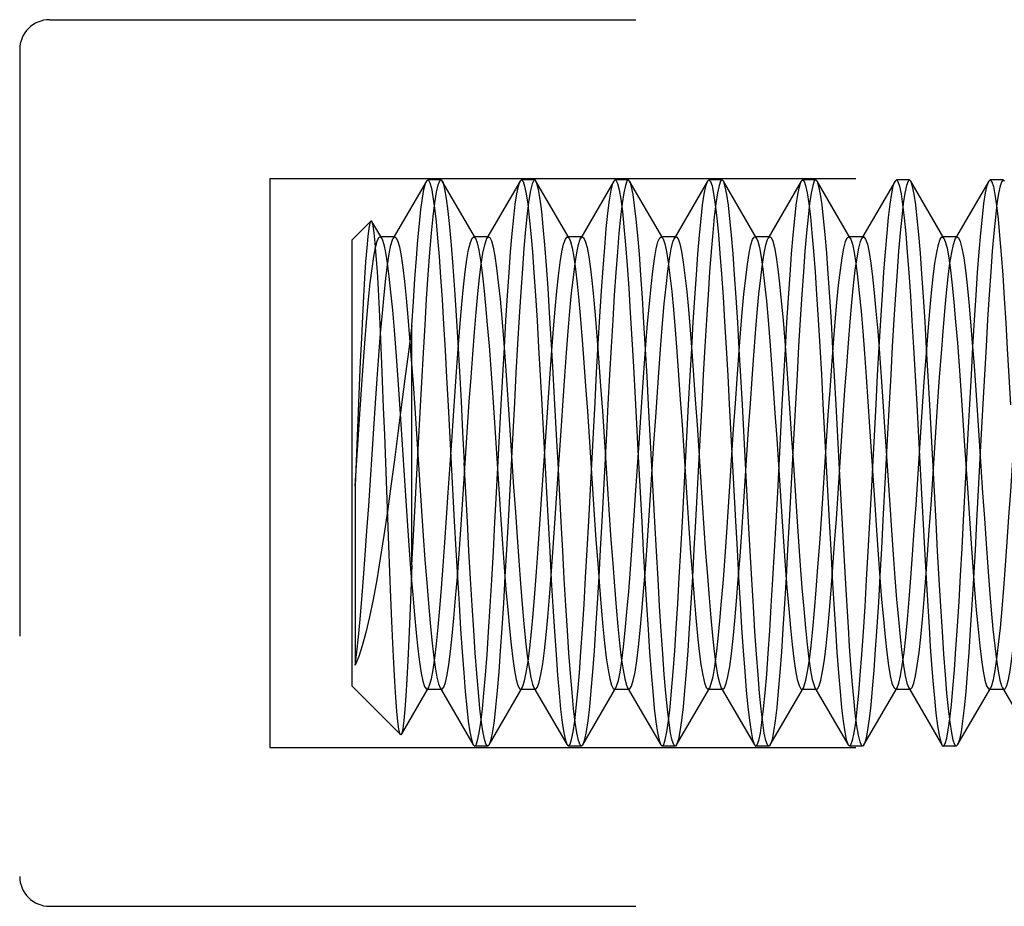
# Model space of a CAD drawing. Header units: inches. Extents: x 0 to 35.6, y 0 to 23.
# Tile 4 of 56: x 4.519 to 4.848, y 3.981 to 4.277. Entities that reach past the tile are written whole.
import ezdxf

# ---------------------------------------------------------------- set-up
doc = ezdxf.new("R2010")
doc.units = ezdxf.units.IN
doc.header["$LTSCALE"] = 1.957805
doc.header["$MEASUREMENT"] = 0
doc.linetypes.add('HIDDEN', pattern=[0.2, 0.1, -0.1])
doc.layers.add('02___PRT_ALL_AXES', color=7, linetype='CONTINUOUS')
doc.layers.add('DEFAULT_2', color=8, linetype='HIDDEN')

msp = doc.modelspace()

# ---------------------------------------------------------------- linework, layer by layer
at = {"layer": '02___PRT_ALL_AXES', "color": 8, "linetype": 'HIDDEN'}
for p, q in [((4.6601, 4.22389), (4.65574, 4.22389)), ((4.6914, 4.22389), (4.68704, 4.22389)), ((4.7227, 4.22389), (4.71834, 4.22389)), ((4.754, 4.22389), (4.74964, 4.22389)), ((4.7853, 4.22389), (4.78094, 4.22389)), ((4.8166, 4.22389), (4.81224, 4.22389)), ((4.8479, 4.22389), (4.84354, 4.22389)), ((4.67575, 4.03489), (4.67139, 4.03489)), ((4.70705, 4.03489), (4.70269, 4.03489)), ((4.73835, 4.03489), (4.73399, 4.03489)), ((4.76965, 4.03489), (4.76529, 4.03489)), ((4.80095, 4.03489), (4.79659, 4.03489)), ((4.83225, 4.03489), (4.82789, 4.03489))]:
    msp.add_line(p, q, dxfattribs=at)
at = {"layer": 'DEFAULT_2', "color": 8, "linetype": 'HIDDEN'}
for p, q in [((4.52944, 4.27739), (4.92744, 4.27739)), ((4.51944, 4.26739), (4.51944, 3.99139)), ((4.60294, 4.22439), (5.04294, 4.22439)), ((4.60294, 4.22439), (4.60294, 4.03439)), ((4.65529, 4.2235), (4.64421, 4.2044)), ((4.67164, 4.2044), (4.66056, 4.2235)), ((4.68659, 4.2235), (4.67551, 4.2044)), ((4.68659, 4.2235), (4.68704, 4.22389)), ((4.70294, 4.2044), (4.69186, 4.2235)), ((4.71789, 4.2235), (4.70681, 4.2044)), ((4.73424, 4.2044), (4.72316, 4.2235)), ((4.74919, 4.2235), (4.73811, 4.2044)), ((4.74919, 4.2235), (4.74964, 4.22389)), ((4.76554, 4.2044), (4.75446, 4.2235)), ((4.78049, 4.2235), (4.76941, 4.2044)), ((4.78576, 4.2235), (4.7853, 4.22389)), ((4.79684, 4.2044), (4.78576, 4.2235)), ((4.81179, 4.2235), (4.80071, 4.2044)), ((4.81179, 4.2235), (4.81224, 4.22389)), ((4.81706, 4.2235), (4.8166, 4.22389)), ((4.82814, 4.2044), (4.81706, 4.2235)), ((4.84309, 4.2235), (4.83201, 4.2044)), ((4.84309, 4.2235), (4.84354, 4.22389)), ((4.84836, 4.2235), (4.8479, 4.22389)), ((4.63044, 4.20389), (4.63672, 4.21017)), ((4.64034, 4.2044), (4.63706, 4.21005)), ((4.63044, 4.05489), (4.63044, 4.20389)), ((4.64477, 4.20489), (4.63977, 4.20489)), ((4.67607, 4.20489), (4.67107, 4.20489)), ((4.67107, 4.20489), (4.67164, 4.2044)), ((4.70737, 4.20489), (4.70237, 4.20489)), ((4.73867, 4.20489), (4.73367, 4.20489)), ((4.76997, 4.20489), (4.76497, 4.20489)), ((4.80127, 4.20489), (4.79627, 4.20489)), ((4.83257, 4.20489), (4.82757, 4.20489)), ((4.65044, 4.09535), (4.65044, 4.17526)), ((4.69808, 4.15101), (4.6975, 4.16146)), ((4.72444, 4.16146), (4.72502, 4.15101)), ((4.72502, 4.15101), (4.72559, 4.14027)), ((4.66256, 4.14845), (4.6646, 4.10996)), ((4.69383, 4.14894), (4.69539, 4.1195)), ((4.73157, 4.1097), (4.7295, 4.1488)), ((4.75643, 4.14898), (4.7585, 4.10994)), ((4.76288, 4.10967), (4.7608, 4.14877)), ((4.78772, 4.14913), (4.7898, 4.10996)), ((4.79313, 4.12939), (4.7921, 4.1488)), ((4.81903, 4.1489), (4.82007, 4.12939)), ((4.82548, 4.10966), (4.8234, 4.1488)), ((4.63248, 4.14661), (4.63144, 4.12174)), ((4.67789, 4.1446), (4.67959, 4.11898)), ((4.64674, 4.1424), (4.64843, 4.11677)), ((4.72559, 4.14027), (4.72617, 4.12939)), ((4.74066, 4.14208), (4.74238, 4.11607)), ((4.74566, 4.14208), (4.74738, 4.11607)), ((4.8033, 4.14142), (4.80503, 4.11542)), ((4.8083, 4.14142), (4.81003, 4.11542)), ((4.64271, 4.1018), (4.64134, 4.13874)), ((4.66897, 4.10973), (4.66793, 4.12939)), ((4.70027, 4.10973), (4.69923, 4.12939)), ((4.72617, 4.12939), (4.72721, 4.10979)), ((4.794, 4.11298), (4.79313, 4.12939)), ((4.82007, 4.12939), (4.82094, 4.11298)), ((4.63144, 4.12174), (4.63144, 4.06193)), ((4.63044, 4.05489), (4.64665, 4.03869)), ((4.64694, 4.03879), (4.65599, 4.05438)), ((4.65542, 4.05389), (4.66042, 4.05389)), ((4.65986, 4.05438), (4.67094, 4.03528)), ((4.67621, 4.03528), (4.68729, 4.05438)), ((4.68672, 4.05389), (4.69172, 4.05389)), ((4.69116, 4.05438), (4.70224, 4.03528)), ((4.70751, 4.03528), (4.71859, 4.05438)), ((4.71802, 4.05389), (4.72302, 4.05389)), ((4.72246, 4.05438), (4.73354, 4.03528)), ((4.73881, 4.03528), (4.74989, 4.05438)), ((4.74932, 4.05389), (4.74989, 4.05438)), ((4.74932, 4.05389), (4.75432, 4.05389)), ((4.75376, 4.05438), (4.75432, 4.05389)), ((4.75376, 4.05438), (4.76484, 4.03528)), ((4.77011, 4.03528), (4.78119, 4.05438)), ((4.78062, 4.05389), (4.78562, 4.05389)), ((4.78506, 4.05438), (4.79614, 4.03528)), ((4.80141, 4.03528), (4.81249, 4.05438)), ((4.81192, 4.05389), (4.81249, 4.05438)), ((4.81192, 4.05389), (4.81692, 4.05389)), ((4.81636, 4.05438), (4.81692, 4.05389)), ((4.81636, 4.05438), (4.82744, 4.03528)), ((4.83271, 4.03528), (4.84379, 4.05438)), ((4.84322, 4.05389), (4.84822, 4.05389)), ((4.84766, 4.05438), (4.85874, 4.03528)), ((4.67094, 4.03528), (4.67139, 4.03489)), ((4.67621, 4.03528), (4.67575, 4.03489)), ((4.70224, 4.03528), (4.70269, 4.03489)), ((4.70751, 4.03528), (4.70705, 4.03489)), ((4.73354, 4.03528), (4.73399, 4.03489)), ((4.79614, 4.03528), (4.79659, 4.03489)), ((4.83271, 4.03528), (4.83225, 4.03489)), ((4.60294, 4.03439), (5.04294, 4.03439)), ((4.52944, 3.98139), (4.92744, 3.98139))]:
    msp.add_line(p, q, dxfattribs=at)
for points in [[(4.65044, 4.17526), (4.65094, 4.18332), (4.65144, 4.19083), (4.65194, 4.19772), (4.65244, 4.20392), (4.65295, 4.2094), (4.65345, 4.21406), (4.65395, 4.21786), (4.65445, 4.22074), (4.65495, 4.2227), (4.65529, 4.2235)], [(4.65263, 4.13601), (4.65317, 4.14629), (4.65372, 4.15637), (4.65427, 4.16612), (4.65481, 4.17543), (4.65536, 4.18419), (4.65591, 4.19229), (4.65645, 4.19963), (4.657, 4.20613), (4.65755, 4.21171), (4.65809, 4.21629), (4.65864, 4.21983), (4.65919, 4.22229), (4.65973, 4.22363), (4.6601, 4.22389)], [(4.65529, 4.2235), (4.65545, 4.22372), (4.65574, 4.22389)], [(4.65574, 4.22389), (4.65595, 4.22381), (4.65645, 4.22294), (4.65696, 4.2211), (4.65747, 4.21827), (4.65798, 4.21451), (4.65849, 4.20986), (4.659, 4.20443), (4.6595, 4.19828), (4.66, 4.19146), (4.6605, 4.18398), (4.66101, 4.17579), (4.66153, 4.16704), (4.66204, 4.15788), (4.66256, 4.14845)], [(4.6601, 4.22389), (4.66028, 4.22383), (4.66056, 4.2235)], [(4.66056, 4.2235), (4.66083, 4.2229), (4.66137, 4.22084), (4.66192, 4.21769), (4.66246, 4.21347), (4.66301, 4.20825), (4.66356, 4.20207), (4.6641, 4.19502), (4.66465, 4.18719), (4.6652, 4.17866), (4.66574, 4.16953), (4.66629, 4.15993), (4.66684, 4.14995), (4.66738, 4.13973), (4.66793, 4.12939)], [(4.6787, 4.1195), (4.68026, 4.14894), (4.68078, 4.15861), (4.68131, 4.168), (4.68185, 4.17695), (4.68237, 4.18532), (4.68289, 4.19296), (4.68341, 4.19986), (4.68393, 4.206), (4.68444, 4.21132), (4.68496, 4.21577), (4.68548, 4.21929), (4.686, 4.22184), (4.68653, 4.22338), (4.68659, 4.2235)], [(4.6914, 4.22389), (4.69113, 4.22374), (4.69059, 4.22263), (4.69005, 4.22042), (4.6895, 4.2171), (4.68896, 4.21271), (4.68841, 4.20736), (4.68787, 4.20114), (4.68734, 4.19422), (4.68682, 4.18657), (4.68628, 4.17814), (4.68574, 4.16908), (4.68519, 4.15949), (4.68465, 4.14956), (4.68411, 4.13949)], [(4.68704, 4.22389), (4.68756, 4.22338), (4.68808, 4.22184), (4.68861, 4.21928), (4.68912, 4.21576), (4.68964, 4.21131), (4.69016, 4.20599), (4.69068, 4.19985), (4.69119, 4.19294), (4.69171, 4.1853), (4.69224, 4.17693), (4.69277, 4.16799), (4.6933, 4.15861), (4.69383, 4.14894)], [(4.69186, 4.2235), (4.69166, 4.22377), (4.6914, 4.22389)], [(4.6975, 4.16146), (4.69697, 4.17073), (4.69644, 4.17953), (4.69591, 4.18778), (4.69538, 4.19536), (4.69485, 4.20218), (4.69432, 4.20819), (4.69378, 4.21334), (4.69324, 4.21752), (4.69271, 4.22065), (4.69218, 4.22273), (4.69186, 4.2235)], [(4.71105, 4.13951), (4.71159, 4.14961), (4.71214, 4.15958), (4.71269, 4.16922), (4.71323, 4.17835), (4.71377, 4.18682), (4.7143, 4.19448), (4.71483, 4.20137), (4.71537, 4.20753), (4.71591, 4.21281), (4.71645, 4.21715), (4.717, 4.22045), (4.71754, 4.22265), (4.71789, 4.2235)], [(4.7227, 4.22389), (4.72225, 4.22349), (4.72172, 4.22206), (4.72119, 4.21956), (4.72066, 4.21603), (4.72012, 4.2115), (4.7196, 4.20608), (4.71907, 4.19986), (4.71856, 4.19297), (4.71804, 4.1854), (4.71751, 4.17708), (4.71699, 4.16817), (4.71645, 4.15878), (4.71592, 4.14907), (4.7154, 4.13924)], [(4.71789, 4.2235), (4.71807, 4.22375), (4.71834, 4.22389)], [(4.71834, 4.22389), (4.7186, 4.22376), (4.71913, 4.22272), (4.71966, 4.22062), (4.72019, 4.2175), (4.72072, 4.21333), (4.72126, 4.20819), (4.72179, 4.20219), (4.72232, 4.19537), (4.72285, 4.18779), (4.72338, 4.17955), (4.72391, 4.17074), (4.72444, 4.16146)], [(4.72316, 4.2235), (4.72276, 4.22388), (4.7227, 4.22389)], [(4.7295, 4.1488), (4.72898, 4.15824), (4.72847, 4.16738), (4.72795, 4.17618), (4.72743, 4.18448), (4.72691, 4.19212), (4.7264, 4.1991), (4.72588, 4.20537), (4.72535, 4.21083), (4.72483, 4.21541), (4.72431, 4.21903), (4.72379, 4.22164), (4.72328, 4.22326), (4.72316, 4.2235)], [(4.74285, 4.14891), (4.74338, 4.15846), (4.7439, 4.16767), (4.74441, 4.17639), (4.74492, 4.18458), (4.74544, 4.19217), (4.74595, 4.19913), (4.74648, 4.20542), (4.747, 4.21091), (4.74753, 4.21553), (4.74806, 4.21917), (4.74859, 4.22178), (4.74911, 4.22335), (4.74919, 4.2235)], [(4.754, 4.22389), (4.75355, 4.2235), (4.75302, 4.22207), (4.7525, 4.21959), (4.75196, 4.21608), (4.75143, 4.21159), (4.75091, 4.20622), (4.75039, 4.20004), (4.74987, 4.19316), (4.74935, 4.18557), (4.74882, 4.17722), (4.74829, 4.16826), (4.74776, 4.15883), (4.74723, 4.1491), (4.7467, 4.13925)], [(4.74964, 4.22389), (4.75014, 4.22342), (4.75067, 4.2219), (4.7512, 4.21933), (4.75173, 4.21572), (4.75226, 4.21112), (4.75279, 4.20565), (4.75331, 4.19938), (4.75383, 4.19246), (4.75434, 4.1849), (4.75486, 4.17667), (4.75538, 4.16788), (4.7559, 4.1586), (4.75643, 4.14898)], [(4.75446, 4.2235), (4.75407, 4.22388), (4.754, 4.22389)], [(4.7608, 4.14877), (4.76028, 4.15824), (4.75976, 4.16744), (4.75924, 4.17628), (4.75872, 4.18461), (4.7582, 4.19225), (4.75769, 4.19922), (4.75717, 4.20546), (4.75665, 4.21088), (4.75613, 4.21542), (4.75561, 4.21902), (4.7551, 4.22163), (4.75458, 4.22325), (4.75446, 4.2235)], [(4.7726, 4.11953), (4.77415, 4.14882), (4.77467, 4.15827), (4.77518, 4.16744), (4.7757, 4.17626), (4.77622, 4.18457), (4.77674, 4.19222), (4.77726, 4.19919), (4.77778, 4.20545), (4.7783, 4.21088), (4.77882, 4.21543), (4.77934, 4.21903), (4.77985, 4.22164), (4.78037, 4.22326), (4.78049, 4.2235)], [(4.7853, 4.22389), (4.78483, 4.22346), (4.78431, 4.222), (4.78378, 4.21951), (4.78325, 4.21599), (4.78273, 4.21151), (4.78221, 4.2062), (4.78169, 4.20009), (4.78117, 4.19322), (4.78065, 4.18562), (4.78013, 4.17726), (4.77959, 4.1683), (4.77906, 4.15886), (4.77853, 4.14911), (4.778, 4.13926)], [(4.78049, 4.2235), (4.78088, 4.22388), (4.78094, 4.22389)], [(4.78094, 4.22389), (4.7814, 4.22349), (4.78193, 4.22205), (4.78245, 4.21957), (4.78298, 4.21606), (4.78351, 4.21158), (4.78404, 4.20625), (4.78455, 4.20012), (4.78507, 4.19325), (4.78559, 4.18565), (4.78612, 4.17729), (4.78665, 4.16833), (4.78719, 4.15888), (4.78772, 4.14913)], [(4.7921, 4.1488), (4.79158, 4.15836), (4.79105, 4.16765), (4.79053, 4.17654), (4.79, 4.18488), (4.78948, 4.19253), (4.78897, 4.19947), (4.78845, 4.20567), (4.78793, 4.21105), (4.78741, 4.21553), (4.7869, 4.21909), (4.78638, 4.22169), (4.78586, 4.22329), (4.78576, 4.2235)], [(4.8039, 4.1195), (4.80546, 4.14898), (4.80599, 4.15868), (4.80652, 4.16809), (4.80705, 4.17704), (4.80758, 4.18541), (4.8081, 4.19305), (4.80862, 4.19994), (4.80913, 4.20607), (4.80965, 4.21137), (4.81017, 4.21582), (4.81069, 4.21933), (4.81121, 4.22187), (4.81173, 4.2234), (4.81179, 4.2235)], [(4.8166, 4.22389), (4.81613, 4.22346), (4.81561, 4.222), (4.81508, 4.2195), (4.81455, 4.21598), (4.81402, 4.21151), (4.81351, 4.2062), (4.81299, 4.20009), (4.81247, 4.19322), (4.81195, 4.18562), (4.81143, 4.17726), (4.81089, 4.1683), (4.81036, 4.15886), (4.80983, 4.14911), (4.8093, 4.13926)], [(4.81224, 4.22389), (4.81277, 4.22336), (4.81329, 4.2218), (4.81381, 4.21924), (4.81433, 4.21571), (4.81485, 4.21126), (4.81537, 4.20593), (4.81588, 4.19977), (4.8164, 4.19285), (4.81692, 4.1852), (4.81745, 4.17684), (4.81798, 4.16791), (4.81851, 4.15854), (4.81903, 4.1489)], [(4.8234, 4.1488), (4.82288, 4.15837), (4.82235, 4.16766), (4.82183, 4.17656), (4.8213, 4.18491), (4.82078, 4.19255), (4.82027, 4.19949), (4.81975, 4.20569), (4.81923, 4.21106), (4.81871, 4.21554), (4.8182, 4.21909), (4.81768, 4.22169), (4.81716, 4.22329), (4.81706, 4.2235)], [(4.83624, 4.13924), (4.83676, 4.14906), (4.83729, 4.15877), (4.83782, 4.16816), (4.83835, 4.17707), (4.83888, 4.18539), (4.83939, 4.19296), (4.83991, 4.19985), (4.84043, 4.20607), (4.84096, 4.21149), (4.84149, 4.21601), (4.84203, 4.21955), (4.84256, 4.22205), (4.84309, 4.2235)], [(4.8479, 4.22389), (4.84741, 4.22342), (4.84689, 4.22193), (4.84636, 4.21941), (4.84584, 4.21589), (4.84532, 4.21144), (4.8448, 4.20616), (4.84429, 4.20007), (4.84377, 4.19321), (4.84325, 4.18561), (4.84272, 4.17725), (4.84219, 4.16829), (4.84166, 4.15885), (4.84113, 4.14911), (4.8406, 4.13926)], [(4.84354, 4.22389), (4.8436, 4.22388), (4.84411, 4.22327), (4.84463, 4.22165), (4.84515, 4.21903), (4.84567, 4.2154), (4.8462, 4.2108), (4.84672, 4.20532), (4.84724, 4.19904), (4.84776, 4.19206), (4.84827, 4.18443), (4.84879, 4.1762), (4.8493, 4.16746), (4.84982, 4.15831), (4.85034, 4.14884)], [(4.63672, 4.21017), (4.63642, 4.20949), (4.63606, 4.20776), (4.6357, 4.205), (4.63534, 4.20125), (4.63497, 4.1966), (4.63461, 4.19114), (4.63426, 4.18504), (4.63391, 4.17833), (4.63355, 4.17107), (4.6332, 4.16332), (4.63284, 4.1551), (4.63248, 4.14661)], [(4.63706, 4.21005), (4.63677, 4.21021), (4.63672, 4.21017)], [(4.64134, 4.13874), (4.64099, 4.14792), (4.64064, 4.15683), (4.64029, 4.16533), (4.63995, 4.17329), (4.6396, 4.18065), (4.63926, 4.18734), (4.63891, 4.19332), (4.63855, 4.19855), (4.63819, 4.20289), (4.63783, 4.20627), (4.63748, 4.20862), (4.63712, 4.20992), (4.63706, 4.21005)], [(4.63144, 4.12174), (4.63258, 4.13887), (4.63314, 4.14731), (4.63371, 4.15551), (4.63427, 4.16338), (4.63484, 4.17081), (4.63541, 4.17771), (4.63597, 4.18398), (4.63654, 4.18954), (4.63711, 4.19433), (4.63767, 4.19828), (4.63824, 4.20134), (4.63881, 4.20347), (4.63937, 4.20464), (4.63977, 4.20489)], [(4.63771, 4.14088), (4.63828, 4.14931), (4.63885, 4.15749), (4.63942, 4.16531), (4.63999, 4.17265), (4.64056, 4.17943), (4.64113, 4.18555), (4.6417, 4.19094), (4.64227, 4.19553), (4.64284, 4.19925), (4.64341, 4.20206), (4.64398, 4.20392), (4.64421, 4.2044)], [(4.63977, 4.20489), (4.63994, 4.20485), (4.64034, 4.2044)], [(4.64034, 4.2044), (4.64051, 4.20407), (4.64107, 4.20234), (4.64164, 4.19966), (4.6422, 4.19607), (4.64277, 4.19163), (4.64334, 4.18638), (4.6439, 4.18039), (4.64447, 4.17374), (4.64504, 4.16653), (4.6456, 4.15883), (4.64617, 4.15075), (4.64674, 4.1424)], [(4.64421, 4.2044), (4.64455, 4.20481), (4.64477, 4.20489)], [(4.64477, 4.20489), (4.64511, 4.20471), (4.64568, 4.20363), (4.64625, 4.20158), (4.64682, 4.19858), (4.64739, 4.19468), (4.64796, 4.18993), (4.64853, 4.18439), (4.6491, 4.17813), (4.64967, 4.17123), (4.65024, 4.16379), (4.65081, 4.1559), (4.65138, 4.14766), (4.65195, 4.13918), (4.65252, 4.13057), (4.65309, 4.12195), (4.65366, 4.11343), (4.65423, 4.10511), (4.6548, 4.09711), (4.65537, 4.08953), (4.65594, 4.08248), (4.65651, 4.07603), (4.65708, 4.07029), (4.65765, 4.06531), (4.65822, 4.06117), (4.65879, 4.05793), (4.65936, 4.05561), (4.65986, 4.05438)], [(4.66373, 4.13664), (4.66429, 4.14512), (4.66486, 4.1534), (4.66543, 4.16136), (4.66599, 4.16892), (4.66656, 4.17596), (4.66713, 4.1824), (4.66769, 4.18816), (4.66826, 4.19316), (4.66883, 4.19733), (4.66939, 4.20063), (4.66996, 4.203), (4.67052, 4.20443), (4.67107, 4.20489)], [(4.66904, 4.14134), (4.66961, 4.14977), (4.67018, 4.15793), (4.67075, 4.16572), (4.67132, 4.17303), (4.67189, 4.17978), (4.67246, 4.18586), (4.67303, 4.19121), (4.6736, 4.19575), (4.67417, 4.19943), (4.67474, 4.20219), (4.67531, 4.204), (4.67551, 4.2044)], [(4.67164, 4.2044), (4.67222, 4.20288), (4.67279, 4.20045), (4.67336, 4.1971), (4.67392, 4.19287), (4.67449, 4.18782), (4.67506, 4.18202), (4.67562, 4.17554), (4.67619, 4.16846), (4.67675, 4.16088), (4.67732, 4.15289), (4.67789, 4.1446)], [(4.67551, 4.2044), (4.67588, 4.20483), (4.67607, 4.20489)], [(4.67607, 4.20489), (4.67645, 4.20468), (4.67702, 4.20354), (4.67759, 4.20144), (4.67815, 4.19839), (4.67872, 4.19445), (4.67929, 4.18965), (4.67986, 4.18407), (4.68043, 4.17777), (4.681, 4.17084), (4.68157, 4.16337), (4.68214, 4.15545), (4.68271, 4.1472), (4.68328, 4.13871), (4.68385, 4.1301), (4.68442, 4.12148), (4.68499, 4.11297), (4.68556, 4.10467), (4.68613, 4.09669), (4.6867, 4.08914), (4.68727, 4.08211), (4.68784, 4.0757), (4.68841, 4.07), (4.68898, 4.06506), (4.68955, 4.06097), (4.69012, 4.05778), (4.69069, 4.05552), (4.69116, 4.05438)], [(4.69375, 4.11729), (4.69545, 4.14292), (4.69601, 4.15126), (4.69658, 4.15932), (4.69715, 4.16699), (4.69771, 4.17417), (4.69828, 4.18078), (4.69884, 4.18672), (4.69941, 4.19193), (4.69998, 4.19632), (4.70054, 4.19985), (4.70111, 4.20247), (4.70168, 4.20415), (4.70224, 4.20486), (4.70237, 4.20489)], [(4.70037, 4.1418), (4.70094, 4.15022), (4.70151, 4.15836), (4.70208, 4.16613), (4.70265, 4.17342), (4.70322, 4.18013), (4.70379, 4.18618), (4.70436, 4.19148), (4.70493, 4.19598), (4.7055, 4.1996), (4.70607, 4.20231), (4.70664, 4.20407), (4.70681, 4.2044)], [(4.70237, 4.20489), (4.70281, 4.2046), (4.70294, 4.2044)], [(4.70294, 4.2044), (4.70338, 4.20336), (4.70394, 4.20118), (4.70451, 4.19806), (4.70507, 4.19405), (4.70564, 4.18922), (4.70621, 4.18361), (4.70677, 4.17729), (4.70734, 4.17036), (4.70791, 4.1629), (4.70847, 4.15501)], [(4.70681, 4.2044), (4.70721, 4.20485), (4.70737, 4.20489)], [(4.70737, 4.20489), (4.70778, 4.20464), (4.70835, 4.20345), (4.70892, 4.2013), (4.70949, 4.1982), (4.71006, 4.19421), (4.71063, 4.18937), (4.71119, 4.18374), (4.71176, 4.17741), (4.71233, 4.17045), (4.7129, 4.16295), (4.71347, 4.15501)], [(4.72629, 4.13606), (4.72686, 4.14468), (4.72744, 4.15309), (4.72801, 4.16118), (4.72859, 4.16885), (4.72916, 4.176), (4.72974, 4.18253), (4.73031, 4.18835), (4.73089, 4.19338), (4.73146, 4.19757), (4.73204, 4.20085), (4.73261, 4.20318), (4.73319, 4.20453), (4.73367, 4.20489)], [(4.73129, 4.13606), (4.73186, 4.14468), (4.73244, 4.15309), (4.73301, 4.16118), (4.73359, 4.16885), (4.73416, 4.176), (4.73474, 4.18253), (4.73531, 4.18835), (4.73589, 4.19338), (4.73646, 4.19757), (4.73704, 4.20085), (4.73761, 4.20318), (4.73811, 4.2044)], [(4.73367, 4.20489), (4.73376, 4.20488), (4.73424, 4.2044)], [(4.73424, 4.2044), (4.73434, 4.20422), (4.73491, 4.20257), (4.73548, 4.19995), (4.73606, 4.19639), (4.73663, 4.19194), (4.73721, 4.18666), (4.73778, 4.18061), (4.73836, 4.17389), (4.73893, 4.16657), (4.73951, 4.15876), (4.74008, 4.15056), (4.74066, 4.14208)], [(4.73811, 4.2044), (4.73819, 4.20453), (4.73867, 4.20489)], [(4.73867, 4.20489), (4.73876, 4.20488), (4.73934, 4.20422), (4.73991, 4.20257), (4.74048, 4.19995), (4.74106, 4.19639), (4.74163, 4.19194), (4.74221, 4.18666), (4.74278, 4.18061), (4.74336, 4.17389), (4.74393, 4.16657), (4.74451, 4.15876), (4.74508, 4.15056), (4.74566, 4.14208)], [(4.7579, 4.14072), (4.75847, 4.14923), (4.75905, 4.15749), (4.75962, 4.16537), (4.7602, 4.17277), (4.76077, 4.17959), (4.76135, 4.18575), (4.76192, 4.19116), (4.7625, 4.19575), (4.76307, 4.19945), (4.76365, 4.20222), (4.76422, 4.20403), (4.7648, 4.20484), (4.76497, 4.20489)], [(4.7629, 4.14072), (4.76347, 4.14923), (4.76405, 4.15749), (4.76462, 4.16537), (4.7652, 4.17277), (4.76577, 4.17959), (4.76635, 4.18575), (4.76692, 4.19116), (4.7675, 4.19575), (4.76807, 4.19945), (4.76865, 4.20222), (4.76922, 4.20403), (4.76941, 4.2044)], [(4.76497, 4.20489), (4.76537, 4.20465), (4.76554, 4.2044)], [(4.76554, 4.2044), (4.76594, 4.20346), (4.76652, 4.20128), (4.76709, 4.19815), (4.76767, 4.1941), (4.76824, 4.1892), (4.76882, 4.1835), (4.76939, 4.17707), (4.76997, 4.17002), (4.77054, 4.16242), (4.77112, 4.15439), (4.77169, 4.14602), (4.77227, 4.13743), (4.77284, 4.12874), (4.77342, 4.12005), (4.77399, 4.11149), (4.77457, 4.10317), (4.77514, 4.09519), (4.77571, 4.08767), (4.77629, 4.0807), (4.77686, 4.07438), (4.77744, 4.0688), (4.77801, 4.06401), (4.77859, 4.0601), (4.77916, 4.05711), (4.77974, 4.05508), (4.78031, 4.05404), (4.78062, 4.05389)], [(4.76941, 4.2044), (4.7698, 4.20484), (4.76997, 4.20489)], [(4.76997, 4.20489), (4.77037, 4.20465), (4.77094, 4.20346), (4.77152, 4.20128), (4.77209, 4.19815), (4.77267, 4.1941), (4.77324, 4.1892), (4.77382, 4.1835), (4.77439, 4.17707), (4.77497, 4.17002), (4.77554, 4.16242), (4.77612, 4.15439), (4.77669, 4.14602), (4.77727, 4.13743), (4.77784, 4.12874), (4.77842, 4.12005), (4.77899, 4.11149), (4.77957, 4.10317), (4.78014, 4.09519), (4.78071, 4.08767), (4.78129, 4.0807), (4.78186, 4.07438), (4.78244, 4.0688), (4.78301, 4.06401), (4.78359, 4.0601), (4.78416, 4.05711), (4.78474, 4.05508), (4.78506, 4.05438)], [(4.78893, 4.13672), (4.78951, 4.14532), (4.79008, 4.15371), (4.79066, 4.16178), (4.79123, 4.16942), (4.79181, 4.17652), (4.79238, 4.18299), (4.79296, 4.18876), (4.79353, 4.19373), (4.79411, 4.19785), (4.79468, 4.20106), (4.79525, 4.20332), (4.79583, 4.20459), (4.79627, 4.20489)], [(4.79393, 4.13672), (4.79451, 4.14532), (4.79508, 4.15371), (4.79566, 4.16178), (4.79623, 4.16942), (4.79681, 4.17652), (4.79738, 4.18299), (4.79796, 4.18876), (4.79853, 4.19373), (4.79911, 4.19785), (4.79968, 4.20106), (4.80025, 4.20332), (4.80071, 4.2044)], [(4.79627, 4.20489), (4.7964, 4.20486), (4.79684, 4.2044)], [(4.79684, 4.2044), (4.79698, 4.20413), (4.79755, 4.20241), (4.79813, 4.19971), (4.7987, 4.19608), (4.79928, 4.19157), (4.79985, 4.18622), (4.80043, 4.18012), (4.801, 4.17335), (4.80158, 4.16599), (4.80215, 4.15815), (4.80273, 4.14992), (4.8033, 4.14142)], [(4.80071, 4.2044), (4.80083, 4.20459), (4.80127, 4.20489)], [(4.80127, 4.20489), (4.8014, 4.20486), (4.80198, 4.20413), (4.80255, 4.20241), (4.80313, 4.19971), (4.8037, 4.19608), (4.80428, 4.19157), (4.80485, 4.18622), (4.80543, 4.18012), (4.806, 4.17335), (4.80658, 4.16599), (4.80715, 4.15815), (4.80773, 4.14992), (4.8083, 4.14142)], [(4.82054, 4.14137), (4.82112, 4.14987), (4.82169, 4.1581), (4.82227, 4.16595), (4.82284, 4.17331), (4.82342, 4.18009), (4.82399, 4.18619), (4.82457, 4.19154), (4.82514, 4.19606), (4.82571, 4.19969), (4.82629, 4.20239), (4.82686, 4.20412), (4.82744, 4.20486), (4.82757, 4.20489)], [(4.82554, 4.14137), (4.82612, 4.14987), (4.82669, 4.1581), (4.82727, 4.16595), (4.82784, 4.17331), (4.82842, 4.18009), (4.82899, 4.18619), (4.82957, 4.19154), (4.83014, 4.19606), (4.83071, 4.19969), (4.83129, 4.20239), (4.83186, 4.20412), (4.83201, 4.2044)], [(4.82757, 4.20489), (4.82801, 4.20459), (4.82814, 4.2044)], [(4.82814, 4.2044), (4.82859, 4.20333), (4.82916, 4.20108), (4.82974, 4.19787), (4.83031, 4.19376), (4.83089, 4.18879), (4.83146, 4.18303), (4.83204, 4.17656), (4.83261, 4.16946), (4.83319, 4.16183), (4.83376, 4.15376), (4.83434, 4.14538), (4.83491, 4.13678), (4.83606, 4.1194)], [(4.83201, 4.2044), (4.83244, 4.20486), (4.83257, 4.20489)], [(4.83257, 4.20489), (4.83301, 4.20459), (4.83359, 4.20333), (4.83416, 4.20108), (4.83474, 4.19787), (4.83531, 4.19376), (4.83589, 4.18879), (4.83646, 4.18303), (4.83704, 4.17656), (4.83761, 4.16946), (4.83819, 4.16183), (4.83876, 4.15376), (4.83934, 4.14538), (4.83991, 4.13678), (4.84106, 4.1194)], [(4.65044, 4.17526), (4.64928, 4.16646), (4.64812, 4.15748)], [(4.64812, 4.15748), (4.64578, 4.13938), (4.64461, 4.13044), (4.64343, 4.12169), (4.64225, 4.11323), (4.64106, 4.10514), (4.63987, 4.0975), (4.63868, 4.09038), (4.63749, 4.08386), (4.63629, 4.07798), (4.63508, 4.07281), (4.63387, 4.06839), (4.63266, 4.06475), (4.63144, 4.06193)], [(4.70847, 4.15501), (4.70905, 4.14667), (4.70962, 4.13809)], [(4.71347, 4.15501), (4.71405, 4.14667), (4.71462, 4.13809)], [(4.69923, 4.12939), (4.69894, 4.13484), (4.69808, 4.15101)], [(4.73399, 4.03489), (4.73453, 4.03544), (4.73505, 4.03702), (4.73558, 4.03963), (4.73611, 4.04327), (4.73664, 4.04788), (4.73716, 4.05337), (4.73768, 4.05966), (4.7382, 4.06663), (4.73871, 4.07423), (4.73923, 4.08242), (4.73974, 4.09113), (4.74026, 4.10034), (4.74078, 4.10987), (4.74285, 4.14891)], [(4.63144, 4.06193), (4.63201, 4.06624), (4.63258, 4.07137), (4.63315, 4.07726), (4.63372, 4.08383), (4.63429, 4.091), (4.63486, 4.09867), (4.63543, 4.10674), (4.636, 4.11511), (4.63771, 4.14088)], [(4.66042, 4.05389), (4.6605, 4.0539), (4.66107, 4.05451), (4.66163, 4.05611), (4.6622, 4.05866), (4.66277, 4.06214), (4.66334, 4.06649), (4.66391, 4.07167), (4.66448, 4.0776), (4.66505, 4.08421), (4.66562, 4.09141), (4.66619, 4.0991), (4.66676, 4.10719), (4.66733, 4.11557), (4.66904, 4.14134)], [(4.69172, 4.05389), (4.69183, 4.0539), (4.6924, 4.05458), (4.69297, 4.05622), (4.69354, 4.05883), (4.69411, 4.06235), (4.69467, 4.06676), (4.69524, 4.07198), (4.69581, 4.07795), (4.69638, 4.08459), (4.69695, 4.09181), (4.69752, 4.09953), (4.69809, 4.10764), (4.69866, 4.11603), (4.70037, 4.1418)], [(4.74989, 4.05438), (4.75043, 4.05573), (4.751, 4.05813), (4.75158, 4.06148), (4.75215, 4.06573), (4.75273, 4.07083), (4.7533, 4.0767), (4.75388, 4.08328), (4.75445, 4.09047), (4.75503, 4.09817), (4.7556, 4.10629), (4.75617, 4.11472), (4.7579, 4.14072)], [(4.75432, 4.05389), (4.75485, 4.05431), (4.75543, 4.05573), (4.756, 4.05813), (4.75658, 4.06148), (4.75715, 4.06573), (4.75773, 4.07083), (4.7583, 4.0767), (4.75888, 4.08328), (4.75945, 4.09047), (4.76003, 4.09817), (4.7606, 4.10629), (4.76117, 4.11472), (4.7629, 4.14072)], [(4.81249, 4.05438), (4.81307, 4.05588), (4.81365, 4.05836), (4.81422, 4.06177), (4.8148, 4.06609), (4.81537, 4.07125), (4.81594, 4.07718), (4.81652, 4.08381), (4.81709, 4.09104), (4.81767, 4.09878), (4.81824, 4.10693), (4.81882, 4.11537), (4.82054, 4.14137)], [(4.81692, 4.05389), (4.8175, 4.05439), (4.81807, 4.05588), (4.81865, 4.05836), (4.81922, 4.06177), (4.8198, 4.06609), (4.82037, 4.07125), (4.82094, 4.07718), (4.82152, 4.08381), (4.82209, 4.09104), (4.82267, 4.09878), (4.82324, 4.10693), (4.82382, 4.11537), (4.82554, 4.14137)], [(4.68411, 4.13949), (4.68255, 4.10995), (4.68203, 4.1005), (4.68152, 4.09135), (4.681, 4.08258), (4.68048, 4.0743), (4.67996, 4.06666), (4.67945, 4.05968), (4.67892, 4.0534), (4.6784, 4.04792), (4.67788, 4.04333), (4.67735, 4.0397), (4.67683, 4.0371), (4.67632, 4.03549), (4.67621, 4.03528)], [(4.70269, 4.03489), (4.70325, 4.03548), (4.70377, 4.03709), (4.70429, 4.03969), (4.7048, 4.04325), (4.70532, 4.04774), (4.70584, 4.05313), (4.70636, 4.05935), (4.70688, 4.0663), (4.7074, 4.07396), (4.70792, 4.0823), (4.70844, 4.09118), (4.70897, 4.10043), (4.70949, 4.10996), (4.71105, 4.13951)], [(4.7154, 4.13924), (4.71385, 4.10995), (4.71333, 4.10051), (4.71282, 4.09136), (4.7123, 4.08258), (4.71178, 4.0743), (4.71126, 4.06666), (4.71075, 4.05968), (4.71022, 4.0534), (4.7097, 4.04793), (4.70918, 4.04334), (4.70865, 4.03971), (4.70813, 4.0371), (4.70762, 4.03549), (4.70751, 4.03528)], [(4.70962, 4.13809), (4.71077, 4.12071), (4.71135, 4.11213), (4.71192, 4.10379), (4.7125, 4.09578), (4.71307, 4.08822), (4.71365, 4.08121), (4.71422, 4.07484), (4.7148, 4.06919), (4.71537, 4.06435), (4.71594, 4.06037), (4.71652, 4.0573), (4.71709, 4.0552), (4.71767, 4.05408), (4.71802, 4.05389)], [(4.71462, 4.13809), (4.71577, 4.12071), (4.71635, 4.11213), (4.71692, 4.10379), (4.7175, 4.09578), (4.71807, 4.08822), (4.71865, 4.08121), (4.71922, 4.07484), (4.7198, 4.06919), (4.72037, 4.06435), (4.72094, 4.06037), (4.72152, 4.0573), (4.72209, 4.0552), (4.72246, 4.05438)], [(4.7467, 4.13925), (4.74515, 4.11001), (4.74463, 4.10057), (4.74412, 4.09141), (4.7436, 4.08259), (4.74308, 4.07428), (4.74256, 4.06663), (4.74204, 4.05966), (4.74153, 4.05341), (4.74101, 4.04796), (4.74048, 4.0434), (4.73996, 4.03979), (4.73945, 4.03717), (4.73894, 4.03553), (4.73881, 4.03528)], [(4.778, 4.13926), (4.77645, 4.11), (4.77593, 4.10048), (4.77541, 4.09124), (4.77488, 4.08237), (4.77436, 4.07404), (4.77384, 4.06639), (4.77333, 4.05943), (4.77281, 4.05321), (4.77229, 4.04781), (4.77177, 4.0433), (4.77125, 4.03973), (4.77074, 4.03712), (4.77022, 4.0355), (4.77011, 4.03528)], [(4.8093, 4.13926), (4.80776, 4.11028), (4.80725, 4.10089), (4.80674, 4.09176), (4.80622, 4.08298), (4.80571, 4.07472), (4.80519, 4.06712), (4.80469, 4.06019), (4.80417, 4.05396), (4.80366, 4.04853), (4.80315, 4.04395), (4.80264, 4.04028), (4.80214, 4.03754), (4.80163, 4.03575), (4.80141, 4.03528)], [(4.82789, 4.03489), (4.82806, 4.03494), (4.82857, 4.03576), (4.82908, 4.03755), (4.82959, 4.0403), (4.8301, 4.044), (4.83061, 4.04862), (4.83113, 4.05409), (4.83164, 4.06035), (4.83215, 4.0673), (4.83266, 4.0749), (4.83317, 4.08314), (4.83368, 4.09186), (4.83419, 4.10091), (4.8347, 4.11023), (4.83624, 4.13924)], [(4.8406, 4.13926), (4.83905, 4.10993), (4.83852, 4.10032), (4.83799, 4.09099), (4.83747, 4.08207), (4.83694, 4.07372), (4.83642, 4.06608), (4.83591, 4.05916), (4.83539, 4.05298), (4.83487, 4.04763), (4.83436, 4.04318), (4.83384, 4.03964), (4.83332, 4.03705), (4.8328, 4.03546), (4.83271, 4.03528)], [(4.84379, 4.05438), (4.84411, 4.05507), (4.84468, 4.05709), (4.84525, 4.06008), (4.84583, 4.06399), (4.8464, 4.06877), (4.84698, 4.07435), (4.84755, 4.08066), (4.84813, 4.08763), (4.8487, 4.09514), (4.84928, 4.10312), (4.84985, 4.11144), (4.85043, 4.12), (4.85158, 4.13738)], [(4.84822, 4.05389), (4.84853, 4.05403), (4.84911, 4.05507), (4.84968, 4.05709), (4.85025, 4.06008), (4.85083, 4.06399), (4.8514, 4.06877), (4.85198, 4.07435), (4.85255, 4.08066), (4.85313, 4.08763), (4.8537, 4.09514), (4.85428, 4.10312), (4.85485, 4.11144), (4.85543, 4.12), (4.85658, 4.13738)], [(4.65044, 4.09535), (4.65099, 4.1052), (4.65154, 4.11534), (4.65263, 4.13601)], [(4.65599, 4.05438), (4.65636, 4.05523), (4.65693, 4.05732), (4.6575, 4.06034), (4.65806, 4.06425), (4.65863, 4.069), (4.6592, 4.07453), (4.65976, 4.08077), (4.66033, 4.08764), (4.6609, 4.09504), (4.66146, 4.10289), (4.66203, 4.11109), (4.66259, 4.11951), (4.66373, 4.13664)], [(4.71859, 4.05438), (4.71882, 4.05485), (4.71939, 4.05672), (4.71997, 4.05957), (4.72054, 4.06334), (4.72112, 4.06799), (4.72169, 4.07345), (4.72227, 4.07966), (4.72284, 4.08653), (4.72342, 4.09397), (4.72399, 4.10188), (4.72457, 4.11016), (4.72514, 4.11869), (4.72629, 4.13606)], [(4.72302, 4.05389), (4.72324, 4.05396), (4.72382, 4.05485), (4.72439, 4.05672), (4.72497, 4.05957), (4.72554, 4.06334), (4.72612, 4.06799), (4.72669, 4.07345), (4.72727, 4.07966), (4.72784, 4.08653), (4.72842, 4.09397), (4.72899, 4.10188), (4.72957, 4.11016), (4.73014, 4.11869), (4.73129, 4.13606)], [(4.78119, 4.05438), (4.78146, 4.05496), (4.78204, 4.05691), (4.78261, 4.05982), (4.78319, 4.06366), (4.78376, 4.06837), (4.78434, 4.0739), (4.78491, 4.08016), (4.78548, 4.08708), (4.78606, 4.09456), (4.78663, 4.1025), (4.78721, 4.1108), (4.78778, 4.11934), (4.78893, 4.13672)], [(4.78562, 4.05389), (4.78589, 4.05399), (4.78646, 4.05496), (4.78704, 4.05691), (4.78761, 4.05982), (4.78819, 4.06366), (4.78876, 4.06837), (4.78934, 4.0739), (4.78991, 4.08016), (4.79048, 4.08708), (4.79106, 4.09456), (4.79163, 4.1025), (4.79221, 4.1108), (4.79278, 4.11934), (4.79393, 4.13672)], [(4.67139, 4.03489), (4.67187, 4.03532), (4.67239, 4.03679), (4.67292, 4.03928), (4.67344, 4.04279), (4.67397, 4.04724), (4.67449, 4.05252), (4.675, 4.0586), (4.67552, 4.06547), (4.67604, 4.07307), (4.67657, 4.08144), (4.6771, 4.09041), (4.67764, 4.09986), (4.67817, 4.10962), (4.6787, 4.1195)], [(4.67959, 4.11898), (4.68015, 4.11057), (4.68072, 4.10239), (4.68129, 4.09457), (4.68185, 4.08719), (4.68242, 4.08036), (4.68299, 4.07416), (4.68355, 4.06868), (4.68412, 4.06398), (4.68468, 4.06012), (4.68525, 4.05716), (4.68582, 4.05513), (4.68638, 4.05406), (4.68672, 4.05389)], [(4.68729, 4.05438), (4.68752, 4.05484), (4.68808, 4.05668), (4.68865, 4.05946), (4.68922, 4.06314), (4.68978, 4.06768), (4.69035, 4.07301), (4.69091, 4.07908), (4.69148, 4.08579), (4.69205, 4.09306), (4.69261, 4.1008), (4.69318, 4.10892), (4.69375, 4.11729)], [(4.69539, 4.1195), (4.69592, 4.10963), (4.69645, 4.09987), (4.69699, 4.09042), (4.69752, 4.08144), (4.69805, 4.07308), (4.69857, 4.06547), (4.69909, 4.05861), (4.6996, 4.05252), (4.70012, 4.04723), (4.70064, 4.04279), (4.70117, 4.03928), (4.70169, 4.03678), (4.70224, 4.03528)], [(4.76529, 4.03489), (4.76575, 4.03529), (4.76628, 4.03673), (4.76681, 4.03922), (4.76734, 4.04275), (4.76787, 4.04728), (4.7684, 4.05269), (4.76893, 4.05892), (4.76944, 4.0658), (4.76996, 4.07338), (4.77048, 4.0817), (4.77101, 4.09061), (4.77154, 4.1), (4.77207, 4.10971), (4.7726, 4.11953)], [(4.79659, 4.03489), (4.79707, 4.03533), (4.7976, 4.0368), (4.79812, 4.0393), (4.79865, 4.0428), (4.79917, 4.04724), (4.79969, 4.05252), (4.8002, 4.0586), (4.80072, 4.06547), (4.80124, 4.07307), (4.80177, 4.08144), (4.8023, 4.09041), (4.80284, 4.09986), (4.80337, 4.10962), (4.8039, 4.1195)], [(4.83606, 4.1194), (4.83663, 4.11085), (4.83721, 4.10255), (4.83778, 4.0946), (4.83836, 4.08712), (4.83893, 4.0802), (4.83951, 4.07393), (4.84008, 4.0684), (4.84066, 4.06369), (4.84123, 4.05984), (4.84181, 4.05692), (4.84238, 4.05496), (4.84296, 4.054), (4.84322, 4.05389)], [(4.84106, 4.1194), (4.84163, 4.11085), (4.84221, 4.10255), (4.84278, 4.0946), (4.84336, 4.08712), (4.84393, 4.0802), (4.84451, 4.07393), (4.84508, 4.0684), (4.84566, 4.06369), (4.84623, 4.05984), (4.84681, 4.05692), (4.84738, 4.05496), (4.84766, 4.05438)], [(4.64843, 4.11677), (4.649, 4.1084), (4.64957, 4.10031), (4.65013, 4.09259), (4.6507, 4.08535), (4.65127, 4.07868), (4.65183, 4.07266), (4.6524, 4.06737), (4.65297, 4.06289), (4.65353, 4.05926), (4.6541, 4.05654), (4.65467, 4.05476), (4.65523, 4.05394), (4.65542, 4.05389)], [(4.74238, 4.11607), (4.74296, 4.10761), (4.74353, 4.09943), (4.74411, 4.09165), (4.74468, 4.08438), (4.74525, 4.0777), (4.74583, 4.07171), (4.7464, 4.06648), (4.74698, 4.06209), (4.74755, 4.0586), (4.74813, 4.05605), (4.7487, 4.05447), (4.74932, 4.05389)], [(4.74738, 4.11607), (4.74796, 4.10761), (4.74853, 4.09943), (4.74911, 4.09165), (4.74968, 4.08438), (4.75025, 4.0777), (4.75083, 4.07171), (4.7514, 4.06648), (4.75198, 4.06209), (4.75255, 4.0586), (4.75313, 4.05605), (4.75376, 4.05438)], [(4.80503, 4.11542), (4.8056, 4.10698), (4.80617, 4.09883), (4.80675, 4.09108), (4.80732, 4.08385), (4.8079, 4.07722), (4.80847, 4.07128)], [(4.81003, 4.11542), (4.8106, 4.10698), (4.81117, 4.09883), (4.81175, 4.09108), (4.81232, 4.08385), (4.8129, 4.07722), (4.81347, 4.07128)], [(4.7975, 4.05666), (4.79708, 4.0621), (4.79664, 4.06809), (4.79621, 4.0746), (4.79577, 4.08158), (4.79533, 4.08901), (4.79488, 4.09678), (4.79444, 4.1048), (4.794, 4.11298)], [(4.82094, 4.11298), (4.82138, 4.1048), (4.82182, 4.09678), (4.82227, 4.08901), (4.82271, 4.08158), (4.82315, 4.0746), (4.82358, 4.06809), (4.82402, 4.0621), (4.82444, 4.05666)], [(4.6646, 4.10996), (4.66512, 4.10043), (4.66564, 4.09118), (4.66617, 4.08229), (4.66669, 4.07394), (4.66721, 4.06629), (4.66773, 4.05933), (4.66825, 4.05312), (4.66877, 4.04773), (4.66928, 4.04325), (4.6698, 4.03969), (4.67032, 4.03708), (4.67084, 4.03548), (4.67094, 4.03528)], [(4.67575, 4.03489), (4.67529, 4.03531), (4.67476, 4.03676), (4.67423, 4.03928), (4.67369, 4.04284), (4.67316, 4.04739), (4.67263, 4.05284), (4.67211, 4.05908), (4.67159, 4.06597), (4.67108, 4.07354), (4.67056, 4.08182), (4.67003, 4.09069), (4.6695, 4.10005), (4.66897, 4.10973)], [(4.70705, 4.03489), (4.70659, 4.0353), (4.70606, 4.03676), (4.70553, 4.03927), (4.705, 4.04283), (4.70446, 4.04738), (4.70393, 4.05282), (4.70341, 4.05906), (4.70289, 4.06595), (4.70238, 4.07352), (4.70186, 4.0818), (4.70133, 4.09068), (4.7008, 4.10004), (4.70027, 4.10973)], [(4.72721, 4.10979), (4.72773, 4.10015), (4.72826, 4.09084), (4.72878, 4.08203), (4.7293, 4.07379), (4.72981, 4.06623), (4.73033, 4.05932), (4.73085, 4.05306), (4.73138, 4.04759), (4.73191, 4.04301), (4.73245, 4.03941), (4.73298, 4.03685), (4.73354, 4.03528)], [(4.73835, 4.03489), (4.73791, 4.03527), (4.73738, 4.03669), (4.73685, 4.03916), (4.73632, 4.04267), (4.73578, 4.04718), (4.73526, 4.05257), (4.73473, 4.05877), (4.73422, 4.06567), (4.7337, 4.07326), (4.73317, 4.0816), (4.73264, 4.09055), (4.73211, 4.09997), (4.73157, 4.1097)], [(4.7585, 4.10994), (4.75902, 4.10047), (4.75953, 4.09132), (4.76005, 4.08258), (4.76056, 4.07435), (4.76108, 4.06672), (4.7616, 4.05974), (4.76212, 4.05346), (4.76264, 4.04798), (4.76316, 4.04338), (4.76369, 4.03975), (4.76421, 4.03713), (4.76472, 4.03551), (4.76484, 4.03528)], [(4.76965, 4.03489), (4.76919, 4.0353), (4.76867, 4.03674), (4.76814, 4.03923), (4.76761, 4.04274), (4.76708, 4.04723), (4.76656, 4.05256), (4.76604, 4.05871), (4.76552, 4.06558), (4.765, 4.07317), (4.76447, 4.08153), (4.76394, 4.09049), (4.76341, 4.09993), (4.76288, 4.10967)], [(4.7898, 4.10996), (4.79032, 4.1004), (4.79084, 4.09112), (4.79137, 4.08223), (4.7919, 4.07388), (4.79241, 4.06622), (4.79293, 4.05928), (4.79345, 4.05307), (4.79397, 4.0477), (4.79449, 4.04322), (4.795, 4.03967), (4.79552, 4.03707), (4.79604, 4.03547), (4.79614, 4.03528)], [(4.83225, 4.03489), (4.83177, 4.03533), (4.83125, 4.03681), (4.83072, 4.03932), (4.8302, 4.04284), (4.82967, 4.0473), (4.82915, 4.05259), (4.82864, 4.05869), (4.82812, 4.06555), (4.8276, 4.07315), (4.82708, 4.08151), (4.82654, 4.09048), (4.82601, 4.09992), (4.82548, 4.10966)], [(4.64665, 4.03869), (4.64644, 4.03907), (4.6461, 4.04055), (4.64576, 4.04305), (4.64542, 4.04658), (4.64507, 4.05107), (4.64473, 4.05643), (4.64439, 4.06255), (4.64406, 4.06928), (4.64372, 4.0766), (4.64339, 4.08452), (4.64305, 4.09293), (4.64271, 4.1018)], [(4.65044, 4.09535), (4.65011, 4.08652), (4.64978, 4.07821), (4.64946, 4.07052), (4.64913, 4.0635), (4.64879, 4.05718), (4.64846, 4.05168), (4.64812, 4.04705), (4.64778, 4.0434), (4.64744, 4.04078), (4.64711, 4.03919), (4.64694, 4.03879)], [(4.80847, 4.07128), (4.80905, 4.06612), (4.80962, 4.0618), (4.8102, 4.05837), (4.81077, 4.0559), (4.81135, 4.05439), (4.81192, 4.05389)], [(4.81347, 4.07128), (4.81405, 4.06612), (4.81462, 4.0618), (4.8152, 4.05837), (4.81577, 4.0559), (4.81636, 4.05438)], [(4.80095, 4.03489), (4.80061, 4.03511), (4.8001, 4.03629), (4.79958, 4.03848), (4.79905, 4.04168), (4.79853, 4.04583), (4.79802, 4.05085), (4.7975, 4.05666)], [(4.82444, 4.05666), (4.82496, 4.05084), (4.82547, 4.04582), (4.826, 4.04166), (4.82652, 4.03847), (4.82704, 4.03628), (4.82744, 4.03528)], [(4.65542, 4.05389), (4.6558, 4.0541), (4.65599, 4.05438)], [(4.65986, 4.05438), (4.65993, 4.05426), (4.66042, 4.05389)], [(4.68672, 4.05389), (4.68695, 4.05397), (4.68729, 4.05438)], [(4.69116, 4.05438), (4.69126, 4.05422), (4.69172, 4.05389)], [(4.71802, 4.05389), (4.71824, 4.05396), (4.71859, 4.05438)], [(4.72246, 4.05438), (4.72267, 4.05408), (4.72302, 4.05389)], [(4.78062, 4.05389), (4.78089, 4.05399), (4.78119, 4.05438)], [(4.78506, 4.05438), (4.78531, 4.05404), (4.78562, 4.05389)], [(4.84322, 4.05389), (4.84353, 4.05403), (4.84379, 4.05438)], [(4.84766, 4.05438), (4.84796, 4.054), (4.84822, 4.05389)], [(4.64694, 4.03879), (4.64678, 4.03863), (4.64665, 4.03869)], [(4.73881, 4.03528), (4.73842, 4.0349), (4.73835, 4.03489)], [(4.76484, 4.03528), (4.76524, 4.03489), (4.76529, 4.03489)], [(4.77011, 4.03528), (4.76971, 4.03489), (4.76965, 4.03489)], [(4.80141, 4.03528), (4.80112, 4.03494), (4.80095, 4.03489)], [(4.82744, 4.03528), (4.82755, 4.03511), (4.82789, 4.03489)]]:
    msp.add_lwpolyline(points, dxfattribs=at)
for centre, start, end in [((4.52944, 4.26739), 90, 180), ((4.52944, 3.99139), 180, 270)]:
    msp.add_arc(centre, 0.01, start, end, dxfattribs=at)

doc.saveas('drawing.dxf')
